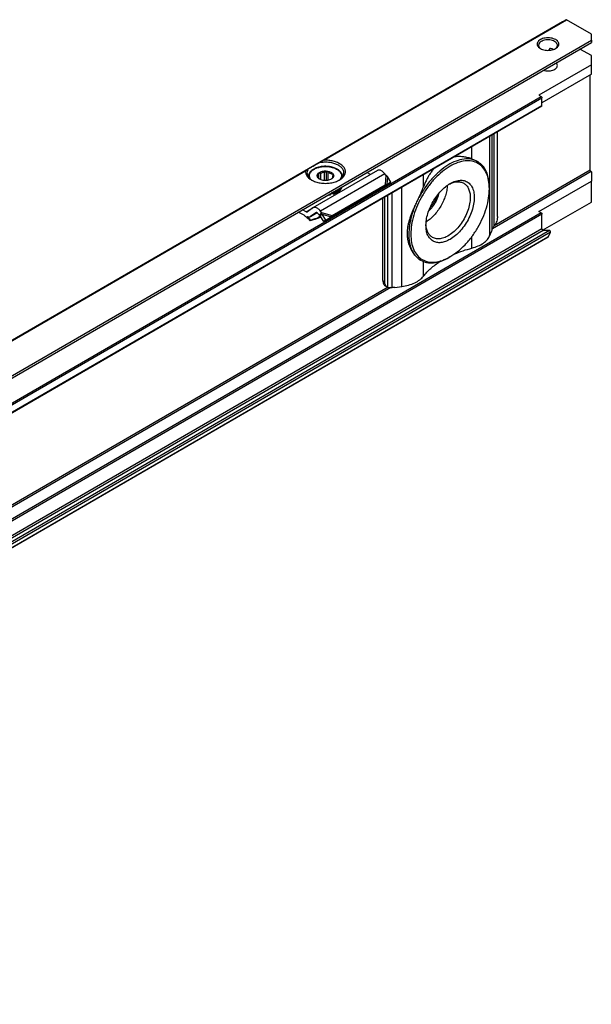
# Model space of a CAD drawing. Header units: millimetres. Extents: x -418 to 2750, y -1084 to 1393.
# Tile 72 of 74: x 2091 to 2191, y 1220 to 1393. Entities that reach past the tile are written whole.
import ezdxf

# ---------------------------------------------------------------- set-up
doc = ezdxf.new("R2010")
doc.units = ezdxf.units.MM

# ---------------------------------------------------------------- blocks, each defined once
blk = doc.blocks.new('SOPORTE_SV2__32', base_point=(669.09, 483.45))
at = {"color": 7, "linetype": 'Continuous'}
for p, q in [((2185.87, 1392.76), (669.13, 514.91)), ((2185.87, 1392.76), (2186.5, 1393.12)), ((2190.96, 1390.59), (2186.6, 1393.11)), ((676.25, 512.46), (2190.96, 1389.13)), ((2190.96, 1389.52), (2190.96, 1390.59)), ((2190.96, 1389.52), (2190.96, 1389.13)), ((2183.58, 1387.76), (2183.58, 1387.92)), ((2190.96, 1386.84), (2188.97, 1387.98)), ((2190.96, 1385.2), (2190.96, 1386.84)), ((2190.96, 1385.2), (2181.76, 1379.88)), ((2190.96, 1383.57), (2190.96, 1385.2)), ((2190.96, 1383.57), (2182.29, 1378.55)), ((2190.78, 1366.71), (2190.78, 1383.47)), ((2181.76, 1379.88), (2182.15, 1379.65)), ((2182.29, 1378.1), (2182.29, 1379.41)), ((686.72, 512.44), (2182.25, 1378.01)), ((2174.5, 1358.62), (2174.5, 1373.52)), ((2153.41, 1366.68), (2142.1, 1360.13)), ((2171, 1368.23), (2170.97, 1368.26)), ((2141.29, 1365.59), (2141.29, 1365.51)), ((2143.1, 1365.29), (2143.1, 1365.93)), ((2143.15, 1365.25), (2143.15, 1366.25)), ((2143.48, 1365.05), (2143.48, 1366.22)), ((2144.14, 1364.91), (2144.14, 1366.37)), ((2144.48, 1364.92), (2144.48, 1366.57)), ((2144.77, 1364.96), (2144.77, 1366.32)), ((2145.57, 1365.52), (2145.57, 1365.73)), ((2147.29, 1365.59), (2147.29, 1365.51)), ((2152.22, 1365.99), (2151.56, 1366.33)), ((2154.91, 1365.85), (2154.71, 1366.11)), ((2155.79, 1364.6), (2155.18, 1365.62)), ((2190.96, 1366.45), (2190.92, 1366.47)), ((2190.96, 1366.45), (2190.96, 1364.81)), ((2145.09, 1358.3), (2154.4, 1363.69)), ((2145.46, 1358.79), (2154.77, 1364.18)), ((2154.44, 1363.74), (2154.4, 1363.69)), ((2154.55, 1363.88), (2154.44, 1363.74)), ((2154.54, 1363.85), (2155.2, 1364.19)), ((2154.77, 1364.18), (2154.55, 1363.88)), ((2154.7, 1363.97), (2154.65, 1363.93)), ((2155.05, 1364.21), (2154.7, 1363.97)), ((2155.05, 1364.21), (2155.79, 1364.6)), ((2155.79, 1364.6), (2155.2, 1364.19)), ((2173.07, 1363.47), (2173.07, 1363.67)), ((2181.76, 1359.49), (2190.96, 1364.81)), ((2190.96, 1361.14), (2190.96, 1364.81)), ((2145.19, 1362.58), (2145.19, 1362.42)), ((2145.65, 1362.69), (2145.65, 1362.53)), ((2154.36, 1347.35), (2154.36, 1361.87)), ((2154.7, 1347.16), (2154.7, 1362.06)), ((2140.91, 1359.44), (2140.24, 1359.78)), ((2142.05, 1360.1), (2141.16, 1359.44)), ((2182.41, 1356.2), (2190.96, 1361.14)), ((2140.54, 1358.81), (2139.49, 1359.34)), ((2141.68, 1357.97), (2141.63, 1357.85)), ((2142.83, 1359.25), (2141.64, 1358.56)), ((2142.58, 1359.25), (2141.69, 1358.59)), ((2143.54, 1358.47), (2142.88, 1358.26)), ((2142.94, 1358.37), (2142.9, 1358.3)), ((2142.94, 1358.37), (2143.48, 1358.55)), ((2143.23, 1358.81), (2143.03, 1359.07)), ((2143.38, 1359.01), (2143.23, 1358.81)), ((2143.51, 1358.83), (2143.37, 1358.73)), ((2144.02, 1357.72), (2143.37, 1358.73)), ((2143.6, 1359.3), (2143.38, 1359.01)), ((2143.6, 1359.3), (2143.4, 1359.56)), ((2143.71, 1358.98), (2143.51, 1358.83)), ((2144.35, 1357.98), (2143.71, 1358.98)), ((2144.02, 1357.72), (2144.94, 1358.29)), ((2144.35, 1357.98), (2144.02, 1357.72)), ((2144.35, 1357.98), (2145.27, 1358.55)), ((2145.07, 1358.39), (2144.94, 1358.29)), ((2145.27, 1358.55), (2145.07, 1358.39)), ((2182.15, 1359.27), (2181.76, 1359.49)), ((2182.29, 1356.42), (2182.29, 1359.02)), ((2183.35, 1354.95), (687.82, 489.38)), ((2173.14, 1355.25), (2173.42, 1355.97)), ((2183.6, 1356.14), (2182.5, 1356.16)), ((2183.38, 1354.98), (2183.8, 1355.82)), ((2166.15, 1351.51), (2165.97, 1351.41)), ((2160.99, 1350.92), (2160.95, 1350.95)), ((2154.78, 1346.44), (2155.11, 1346.24)), ((2156.45, 1346.15), (2157.69, 1346.31))]:
    blk.add_line(p, q, dxfattribs=at)
at = {"color": 3, "linetype": 'Continuous'}
for p, q in [((2143.71, 1368.36), (2186.5, 1393.12)), ((2144, 1368.46), (2186.6, 1393.11)), ((2185.87, 1392.76), (2185.87, 1392.76)), ((676.05, 512.73), (2190.96, 1389.52)), ((686.62, 514.08), (2182.15, 1379.65)), ((686.76, 513.83), (2182.29, 1379.41)), ((686.76, 512.53), (2182.29, 1378.1)), ((2173.14, 1355.25), (2173.14, 1372.74)), ((2173.53, 1356.27), (2173.53, 1372.96)), ((2173.93, 1356.98), (2173.93, 1373.2)), ((2170, 1368.7), (2170, 1370.92)), ((2034.11, 1304.92), (2140.89, 1366.73)), ((2034.4, 1305.03), (2140.8, 1366.61)), ((2190.78, 1366.71), (2173.91, 1356.95)), ((2154.71, 1366.11), (2143.4, 1359.56)), ((2154.91, 1365.85), (2154.77, 1364.18)), ((2155.18, 1365.62), (2155.05, 1364.21)), ((2161.5, 1363.78), (2161.5, 1366)), ((2190.92, 1366.47), (2173.6, 1356.44)), ((2157.69, 1346.31), (2157.69, 1363.8)), ((2155.26, 1346.18), (2155.26, 1362.39)), ((2155.99, 1346.12), (2155.99, 1362.81)), ((2140.91, 1359.44), (2142.05, 1360.1)), ((2182.15, 1359.27), (686.62, 493.69)), ((2182.29, 1359.02), (686.76, 493.45)), ((2142.82, 1359.25), (2141.69, 1358.59)), ((2142.58, 1359.25), (2142.61, 1359.27)), ((2142.9, 1358.3), (2142.88, 1358.26)), ((2143.42, 1358.65), (2142.94, 1358.37)), ((2143.6, 1359.3), (2145.46, 1358.79)), ((2143.71, 1358.98), (2145.27, 1358.55)), ((2182.29, 1356.42), (686.76, 490.85)), ((2182.5, 1356.16), (686.97, 490.58)), ((2183.38, 1354.98), (687.85, 489.41)), ((2183.6, 1356.14), (688.07, 490.57)), ((2183.8, 1355.82), (688.27, 490.24)), ((2170, 1353.05), (2170, 1355.07)), ((2161.5, 1348.13), (2161.5, 1350.68)), ((2155.77, 1346.12), (2007.43, 1260.27)), ((2155.29, 1346.17), (2007.74, 1260.77)), ((2154.36, 1347.35), (2154.7, 1347.16))]:
    blk.add_line(p, q, dxfattribs=at)
at = {"color": 7, "linetype": 'Continuous'}
for points, knots in [([(2185.87, 1392.76), (2185.87, 1392.76), (2185.87, 1392.76), (2185.87, 1392.76), (2185.87, 1392.76)], [0, 0, 0, 0, 0.0001066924, 0.0002133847, 0.0002133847, 0.0002133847, 0.0002133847]), ([(2186.6, 1393.11), (2186.58, 1393.12), (2186.55, 1393.14), (2186.51, 1393.13), (2186.5, 1393.12)], [0, 0, 0, 0, 0.0573272, 0.1040441, 0.1040441, 0.1040441, 0.1040441]), ([(2184.7, 1389.63), (2184.57, 1389.69), (2184.3, 1389.82), (2183.84, 1389.92), (2183.35, 1389.96), (2182.87, 1389.92), (2182.41, 1389.82), (2182.02, 1389.65), (2181.71, 1389.42), (2181.5, 1389.15), (2181.43, 1388.84), (2181.51, 1388.54), (2181.71, 1388.27), (2181.91, 1388.14), (2182.02, 1388.07)], [0, 0, 0, 0, 0.431098, 0.902937, 1.396732, 1.890447, 2.362057, 2.792814, 3.171045, 3.497161, 3.789201, 4.081646, 4.408752, 4.788148, 4.788148, 4.788148, 4.788148]), ([(2184.52, 1389.32), (2184.39, 1389.38), (2184.13, 1389.51), (2183.67, 1389.59), (2183.2, 1389.61), (2182.73, 1389.54), (2182.32, 1389.4), (2181.99, 1389.2), (2181.75, 1388.95), (2181.72, 1388.74), (2181.7, 1388.64)], [0, 0, 0, 0, 0.423238, 0.888817, 1.372639, 1.847249, 2.286851, 2.672672, 2.999845, 3.28602, 3.28602, 3.28602, 3.28602]), ([(2185, 1388.64), (2185, 1388.71), (2184.98, 1388.84), (2184.88, 1389.02), (2184.73, 1389.19), (2184.59, 1389.27), (2184.52, 1389.32)], [0, 0, 0, 0, 0.1889853, 0.3912473, 0.6159874, 0.8670823, 0.8670823, 0.8670823, 0.8670823]), ([(2184.69, 1388.07), (2184.8, 1388.14), (2185, 1388.27), (2185.2, 1388.54), (2185.28, 1388.85), (2185.2, 1389.15), (2185, 1389.43), (2184.8, 1389.56), (2184.7, 1389.63)], [0, 0, 0, 0, 0.379809, 0.707216, 0.999947, 1.292408, 1.619154, 1.998185, 1.998185, 1.998185, 1.998185]), ([(2181.7, 1388.64), (2181.71, 1388.59), (2181.72, 1388.47), (2181.81, 1388.3), (2181.94, 1388.14), (2182.05, 1388.06), (2182.11, 1388.02)], [0, 0, 0, 0, 0.1721846, 0.3545772, 0.5546937, 0.7763357, 0.7763357, 0.7763357, 0.7763357]), ([(2182.02, 1388.07), (2182.15, 1388), (2182.42, 1387.87), (2182.87, 1387.77), (2183.35, 1387.74), (2183.84, 1387.77), (2184.29, 1387.87), (2184.56, 1388), (2184.69, 1388.07)], [0, 0, 0, 0, 0.429104, 0.898342, 1.389231, 1.88012, 2.349359, 2.778462, 2.778462, 2.778462, 2.778462]), ([(2183.81, 1388.05), (2183.8, 1388.06), (2183.77, 1388.06), (2183.73, 1388.06), (2183.71, 1388.05), (2183.69, 1388.05), (2183.67, 1388.04), (2183.65, 1388.03), (2183.64, 1388.02), (2183.62, 1388.01), (2183.61, 1388), (2183.6, 1387.98), (2183.59, 1387.97), (2183.58, 1387.95), (2183.58, 1387.94), (2183.58, 1387.93), (2183.58, 1387.92), (2183.58, 1387.92), (2183.58, 1387.92)], [0, 0, 0, 0, 0.0416557, 0.0820483, 0.1037238, 0.121655, 0.1412359, 0.1602375, 0.1810948, 0.1976102, 0.2159484, 0.2337232, 0.2518227, 0.2664024, 0.2839999, 0.298648, 0.3011837, 0.3038082, 0.3038082, 0.3038082, 0.3038082]), ([(2184.33, 1387.91), (2184.25, 1387.94), (2184.08, 1388), (2183.9, 1388.04), (2183.81, 1388.05)], [0, 0, 0, 0, 0.2647998, 0.5441683, 0.5441683, 0.5441683, 0.5441683]), ([(2184.6, 1388.02), (2184.66, 1388.06), (2184.77, 1388.14), (2184.9, 1388.3), (2184.99, 1388.47), (2185, 1388.59), (2185, 1388.64)], [0, 0, 0, 0, 0.2216421, 0.4217585, 0.6041512, 0.7763357, 0.7763357, 0.7763357, 0.7763357]), ([(2182.55, 1384.26), (2182.68, 1384.23), (2182.95, 1384.16), (2183.37, 1384.13), (2183.79, 1384.16), (2184.18, 1384.26), (2184.52, 1384.41), (2184.78, 1384.6), (2184.97, 1384.83), (2184.99, 1385.01), (2185, 1385.1)], [0, 0, 0, 0, 0.407949, 0.833928, 1.259177, 1.665034, 2.035674, 2.361307, 2.642378, 2.894213, 2.894213, 2.894213, 2.894213]), ([(2185, 1385.1), (2184.99, 1385.18), (2184.97, 1385.36), (2184.86, 1385.49), (2184.79, 1385.56)], [0, 0, 0, 0, 0.2469056, 0.5215336, 0.5215336, 0.5215336, 0.5215336]), ([(2182.15, 1379.65), (2182.17, 1379.64), (2182.21, 1379.61), (2182.25, 1379.55), (2182.29, 1379.48), (2182.29, 1379.43), (2182.29, 1379.41)], [0, 0, 0, 0, 0.0695843, 0.1466412, 0.2236607, 0.293145, 0.293145, 0.293145, 0.293145]), ([(2182.25, 1378.01), (2182.26, 1378.02), (2182.29, 1378.05), (2182.29, 1378.08), (2182.29, 1378.1)], [0, 0, 0, 0, 0.0465697, 0.1036576, 0.1036576, 0.1036576, 0.1036576]), ([(2143.71, 1368.36), (2143.65, 1368.32), (2143.54, 1368.26), (2143.38, 1368.16), (2143.21, 1368.07), (2143.1, 1368.01), (2143.05, 1367.98)], [0, 0, 0, 0, 0.1946467, 0.3830345, 0.5740973, 0.7596897, 0.7596897, 0.7596897, 0.7596897]), ([(2144, 1368.46), (2143.99, 1368.46), (2143.96, 1368.46), (2143.92, 1368.45), (2143.89, 1368.44), (2143.85, 1368.43), (2143.81, 1368.41), (2143.78, 1368.39), (2143.74, 1368.38), (2143.72, 1368.36), (2143.71, 1368.36)], [0, 0, 0, 0, 0.0417273, 0.0795377, 0.1180287, 0.1588505, 0.1946781, 0.2377192, 0.2792076, 0.3164848, 0.3164848, 0.3164848, 0.3164848]), ([(2146.75, 1365), (2146.94, 1365.12), (2147.28, 1365.35), (2147.65, 1365.81), (2147.82, 1366.32), (2147.76, 1366.84), (2147.47, 1367.33), (2147.01, 1367.75), (2146.39, 1368.08), (2145.66, 1368.32), (2144.85, 1368.47), (2144.29, 1368.46), (2144, 1368.46)], [0, 0, 0, 0, 0.654342, 1.224137, 1.732643, 2.227964, 2.764666, 3.378442, 4.0789, 4.855555, 5.685062, 6.536808, 6.536808, 6.536808, 6.536808]), ([(2173.07, 1363.47), (2173.04, 1363.96), (2173, 1364.9), (2172.61, 1366.19), (2171.97, 1367.23), (2171.08, 1367.98), (2169.99, 1368.37), (2168.76, 1368.4), (2167.45, 1368.08), (2166.11, 1367.44), (2164.77, 1366.5), (2163.49, 1365.3), (2162.3, 1363.88), (2161.27, 1362.3), (2160.41, 1360.61), (2159.78, 1358.87), (2159.36, 1357.16), (2159.31, 1356.03), (2159.28, 1355.49)], [0, 0, 0, 0, 1.480431, 2.804381, 3.995055, 5.107386, 6.220508, 7.413285, 8.740065, 10.223482, 11.859406, 13.624365, 15.481842, 17.387266, 19.292229, 21.148356, 22.911188, 24.544405, 24.544405, 24.544405, 24.544405]), ([(2171, 1368.23), (2170.64, 1368.4), (2169.88, 1368.73), (2168.55, 1368.72), (2167.15, 1368.35), (2165.71, 1367.62), (2164.29, 1366.56), (2162.94, 1365.23), (2161.7, 1363.67), (2161.03, 1362.5), (2160.69, 1361.91)], [0, 0, 0, 0, 1.188653, 2.468107, 3.899292, 5.505218, 7.277699, 9.186534, 11.187082, 13.226255, 13.226255, 13.226255, 13.226255]), ([(2170, 1368.7), (2169.89, 1368.74), (2169.67, 1368.82), (2169.31, 1368.92), (2168.94, 1369), (2168.57, 1369.06), (2168.2, 1369.09), (2167.76, 1369.11), (2167.26, 1369.09), (2166.88, 1369.03), (2166.69, 1369), (2166.67, 1368.99), (2166.67, 1368.99)], [0, 0, 0, 0, 0.338008, 0.711925, 1.118192, 1.45822, 1.830284, 2.231718, 2.784454, 3.340932, 3.363078, 3.385233, 3.385233, 3.385233, 3.385233]), ([(2170, 1368.7), (2170.08, 1368.67), (2170.26, 1368.6), (2170.51, 1368.49), (2170.74, 1368.38), (2170.89, 1368.3), (2170.97, 1368.26)], [0, 0, 0, 0, 0.283447, 0.558742, 0.817664, 1.069222, 1.069222, 1.069222, 1.069222]), ([(2140.8, 1366.61), (2140.79, 1366.46), (2140.79, 1366.15), (2141, 1365.71), (2141.34, 1365.31), (2141.66, 1365.11), (2141.82, 1365)], [0, 0, 0, 0, 0.44015, 0.904989, 1.424584, 2.012291, 2.012291, 2.012291, 2.012291]), ([(2140.89, 1366.73), (2140.88, 1366.72), (2140.86, 1366.71), (2140.84, 1366.68), (2140.82, 1366.66), (2140.81, 1366.65), (2140.8, 1366.63), (2140.8, 1366.61), (2140.8, 1366.61)], [0, 0, 0, 0, 0.0466591, 0.0792523, 0.0982794, 0.119041, 0.1390773, 0.1621412, 0.1621412, 0.1621412, 0.1621412]), ([(2141.28, 1366.95), (2141.25, 1366.93), (2141.18, 1366.89), (2141.08, 1366.84), (2140.99, 1366.78), (2140.92, 1366.75), (2140.89, 1366.73)], [0, 0, 0, 0, 0.1196414, 0.235563, 0.3440991, 0.4474869, 0.4474869, 0.4474869, 0.4474869]), ([(2141.28, 1366.95), (2141.21, 1366.84), (2141.07, 1366.62), (2141.05, 1366.36), (2141.04, 1366.24)], [0, 0, 0, 0, 0.3959861, 0.7662165, 0.7662165, 0.7662165, 0.7662165]), ([(2141.28, 1366.95), (2141.34, 1366.99), (2141.49, 1367.07), (2141.72, 1367.21), (2142, 1367.37), (2142.32, 1367.56), (2142.68, 1367.76), (2142.92, 1367.9), (2143.05, 1367.98)], [0, 0, 0, 0, 0.21784, 0.49188, 0.81738, 1.188711, 1.599453, 2.042502, 2.042502, 2.042502, 2.042502]), ([(2147.29, 1365.59), (2147.29, 1365.63), (2147.28, 1365.72), (2147.26, 1365.87), (2147.21, 1366.01), (2147.15, 1366.15), (2147.06, 1366.29), (2146.96, 1366.43), (2146.82, 1366.57), (2146.66, 1366.71), (2146.46, 1366.85), (2146.22, 1366.99), (2145.95, 1367.11), (2145.64, 1367.22), (2145.33, 1367.3), (2145.05, 1367.35), (2144.83, 1367.38), (2144.65, 1367.39), (2144.47, 1367.4), (2144.23, 1367.41), (2143.93, 1367.4), (2143.56, 1367.36), (2143.23, 1367.29), (2142.82, 1367.19), (2142.38, 1367.01), (2141.99, 1366.78), (2141.75, 1366.57), (2141.62, 1366.43), (2141.51, 1366.29), (2141.4, 1366.11), (2141.31, 1365.87), (2141.29, 1365.68), (2141.29, 1365.59)], [0, 0, 0, 0, 0.130555, 0.282171, 0.440313, 0.580597, 0.746619, 0.919992, 1.104136, 1.32911, 1.575695, 1.833927, 2.140651, 2.460293, 2.821365, 3.123822, 3.292374, 3.481267, 3.663829, 3.846826, 4.209964, 4.569711, 4.94011, 5.233242, 5.823109, 6.363237, 6.588211, 6.772355, 6.945728, 7.11175, 7.408314, 7.691312, 7.691312, 7.691312, 7.691312]), ([(2147.54, 1366.24), (2147.52, 1366.39), (2147.47, 1366.72), (2147.15, 1367.16), (2146.69, 1367.53), (2146.08, 1367.83), (2145.38, 1368.03), (2144.61, 1368.13), (2143.82, 1368.12), (2143.3, 1368.03), (2143.05, 1367.98)], [0, 0, 0, 0, 0.466803, 0.982486, 1.574651, 2.247055, 2.986259, 3.768129, 4.562817, 5.338886, 5.338886, 5.338886, 5.338886]), ([(2154.71, 1366.11), (2154.64, 1366.19), (2154.51, 1366.34), (2154.28, 1366.53), (2154.05, 1366.67), (2153.82, 1366.74), (2153.6, 1366.76), (2153.47, 1366.7), (2153.41, 1366.68)], [0, 0, 0, 0, 0.318961, 0.616971, 0.88702, 1.126112, 1.337253, 1.531194, 1.531194, 1.531194, 1.531194]), ([(2163.46, 1367.13), (2163.32, 1366.98), (2163.04, 1366.66), (2162.66, 1366.13), (2162.31, 1365.58), (2162.01, 1365), (2161.74, 1364.4), (2161.58, 1363.99), (2161.5, 1363.78)], [0, 0, 0, 0, 0.612705, 1.286731, 1.943975, 2.575798, 3.248881, 3.905333, 3.905333, 3.905333, 3.905333]), ([(2171.3, 1368.04), (2171.25, 1368.08), (2171.15, 1368.15), (2171.05, 1368.2), (2171, 1368.23)], [0, 0, 0, 0, 0.1747046, 0.3490898, 0.3490898, 0.3490898, 0.3490898]), ([(2171.3, 1368.04), (2171.36, 1367.99), (2171.49, 1367.87), (2171.67, 1367.7), (2171.85, 1367.53), (2171.95, 1367.41), (2172.01, 1367.35)], [0, 0, 0, 0, 0.2591166, 0.5123818, 0.7548335, 0.9924199, 0.9924199, 0.9924199, 0.9924199]), ([(2173.07, 1363.67), (2173.05, 1364.04), (2173.03, 1364.74), (2172.83, 1365.73), (2172.51, 1366.62), (2172.17, 1367.11), (2172.01, 1367.35)], [0, 0, 0, 0, 1.089484, 2.097976, 3.029125, 3.894212, 3.894212, 3.894212, 3.894212]), ([(2190.92, 1366.47), (2190.9, 1366.48), (2190.86, 1366.51), (2190.82, 1366.57), (2190.79, 1366.64), (2190.78, 1366.69), (2190.78, 1366.71)], [0, 0, 0, 0, 0.0695843, 0.1466412, 0.2236607, 0.293145, 0.293145, 0.293145, 0.293145]), ([(2141.04, 1366.24), (2141.05, 1366.12), (2141.07, 1365.87), (2141.26, 1365.53), (2141.54, 1365.21), (2141.78, 1365.04), (2141.91, 1364.95)], [0, 0, 0, 0, 0.35601, 0.735085, 1.153705, 1.619508, 1.619508, 1.619508, 1.619508]), ([(2141.82, 1365), (2142.06, 1364.89), (2142.56, 1364.65), (2143.4, 1364.46), (2144.29, 1364.39), (2145.18, 1364.46), (2146.02, 1364.65), (2146.52, 1364.89), (2146.75, 1365)], [0, 0, 0, 0, 0.790454, 1.654841, 2.55911, 3.463379, 4.327766, 5.11822, 5.11822, 5.11822, 5.11822]), ([(2143.27, 1365.15), (2143.19, 1365.2), (2143.05, 1365.29), (2142.9, 1365.48), (2142.83, 1365.69), (2142.85, 1365.9), (2142.95, 1366.1), (2143.07, 1366.2), (2143.13, 1366.26)], [0, 0, 0, 0, 0.266969, 0.499966, 0.707901, 0.909447, 1.126313, 1.37333, 1.37333, 1.37333, 1.37333]), ([(2142.95, 1365.43), (2142.96, 1365.43), (2142.96, 1365.44), (2142.98, 1365.47), (2142.99, 1365.49), (2143, 1365.51), (2143, 1365.52)], [0, 0, 0, 0, 0.020855, 0.0441775, 0.0727875, 0.1049394, 0.1049394, 0.1049394, 0.1049394]), ([(2143.24, 1365.18), (2143.21, 1365.2), (2143.16, 1365.24), (2143.09, 1365.3), (2143.02, 1365.36), (2142.97, 1365.4), (2142.95, 1365.43)], [0, 0, 0, 0, 0.0912877, 0.1877075, 0.2808739, 0.3793, 0.3793, 0.3793, 0.3793]), ([(2142.99, 1365.63), (2142.99, 1365.68), (2143, 1365.79), (2143.07, 1365.88), (2143.1, 1365.93)], [0, 0, 0, 0, 0.1571311, 0.3264228, 0.3264228, 0.3264228, 0.3264228]), ([(2143, 1365.52), (2143, 1365.54), (2142.99, 1365.57), (2142.99, 1365.61), (2142.99, 1365.63)], [0, 0, 0, 0, 0.0541749, 0.1078159, 0.1078159, 0.1078159, 0.1078159]), ([(2143.1, 1365.93), (2143.1, 1365.95), (2143.11, 1366.01), (2143.12, 1366.09), (2143.13, 1366.17), (2143.14, 1366.23), (2143.15, 1366.25)], [0, 0, 0, 0, 0.0765587, 0.1596244, 0.2416197, 0.3297372, 0.3297372, 0.3297372, 0.3297372]), ([(2143.13, 1366.26), (2143.23, 1366.32), (2143.42, 1366.44), (2143.77, 1366.54), (2144.14, 1366.59), (2144.53, 1366.59), (2144.91, 1366.52), (2145.24, 1366.4), (2145.5, 1366.23), (2145.68, 1366.02), (2145.76, 1365.78), (2145.71, 1365.53), (2145.55, 1365.31), (2145.39, 1365.21), (2145.31, 1365.15)], [0, 0, 0, 0, 0.323162, 0.68559, 1.073338, 1.468156, 1.850703, 2.203563, 2.5146, 2.781313, 3.016137, 3.247277, 3.505123, 3.805981, 3.805981, 3.805981, 3.805981]), ([(2143.15, 1366.25), (2143.17, 1366.25), (2143.23, 1366.24), (2143.31, 1366.23), (2143.4, 1366.22), (2143.46, 1366.22), (2143.48, 1366.22)], [0, 0, 0, 0, 0.0854141, 0.1678268, 0.2551164, 0.3400891, 0.3400891, 0.3400891, 0.3400891]), ([(2143.32, 1365.12), (2143.31, 1365.13), (2143.28, 1365.15), (2143.25, 1365.17), (2143.24, 1365.18)], [0, 0, 0, 0, 0.051152, 0.100932, 0.100932, 0.100932, 0.100932]), ([(2145.31, 1365.15), (2145.21, 1365.1), (2145, 1365), (2144.66, 1364.93), (2144.29, 1364.9), (2143.92, 1364.93), (2143.57, 1365), (2143.36, 1365.1), (2143.27, 1365.15)], [0, 0, 0, 0, 0.327474, 0.685577, 1.060203, 1.434829, 1.792932, 2.120405, 2.120405, 2.120405, 2.120405]), ([(2143.48, 1366.22), (2143.59, 1366.26), (2143.8, 1366.34), (2144.03, 1366.36), (2144.14, 1366.37)], [0, 0, 0, 0, 0.3288441, 0.6820628, 0.6820628, 0.6820628, 0.6820628]), ([(2144.14, 1366.37), (2144.17, 1366.39), (2144.23, 1366.42), (2144.32, 1366.46), (2144.4, 1366.52), (2144.45, 1366.55), (2144.48, 1366.57)], [0, 0, 0, 0, 0.0951655, 0.1948316, 0.2905212, 0.3910209, 0.3910209, 0.3910209, 0.3910209]), ([(2144.48, 1366.57), (2144.51, 1366.55), (2144.55, 1366.5), (2144.62, 1366.44), (2144.7, 1366.38), (2144.75, 1366.34), (2144.77, 1366.32)], [0, 0, 0, 0, 0.0985006, 0.1917338, 0.2880791, 0.3793, 0.3793, 0.3793, 0.3793]), ([(2144.77, 1366.32), (2144.88, 1366.3), (2145.08, 1366.24), (2145.25, 1366.13), (2145.34, 1366.07)], [0, 0, 0, 0, 0.3295971, 0.6222375, 0.6222375, 0.6222375, 0.6222375]), ([(2145.43, 1365.23), (2145.41, 1365.22), (2145.38, 1365.2), (2145.34, 1365.17), (2145.31, 1365.15), (2145.29, 1365.14), (2145.28, 1365.14)], [0, 0, 0, 0, 0.0560233, 0.110517, 0.1433848, 0.1757255, 0.1757255, 0.1757255, 0.1757255]), ([(2145.34, 1366.07), (2145.36, 1366.07), (2145.41, 1366.06), (2145.48, 1366.06), (2145.55, 1366.05), (2145.6, 1366.06), (2145.62, 1366.06)], [0, 0, 0, 0, 0.0732353, 0.1477483, 0.2173539, 0.2890485, 0.2890485, 0.2890485, 0.2890485]), ([(2145.48, 1365.32), (2145.47, 1365.31), (2145.47, 1365.29), (2145.45, 1365.27), (2145.44, 1365.25), (2145.43, 1365.24), (2145.43, 1365.23)], [0, 0, 0, 0, 0.0321402, 0.0607412, 0.0840751, 0.1049394, 0.1049394, 0.1049394, 0.1049394]), ([(2145.59, 1365.63), (2145.58, 1365.57), (2145.57, 1365.46), (2145.51, 1365.37), (2145.48, 1365.32)], [0, 0, 0, 0, 0.1571311, 0.3264228, 0.3264228, 0.3264228, 0.3264228]), ([(2145.62, 1366.06), (2145.62, 1366.03), (2145.61, 1365.97), (2145.6, 1365.89), (2145.59, 1365.81), (2145.58, 1365.76), (2145.57, 1365.73)], [0, 0, 0, 0, 0.0879914, 0.1698783, 0.2530704, 0.3297372, 0.3297372, 0.3297372, 0.3297372]), ([(2145.57, 1365.73), (2145.58, 1365.71), (2145.59, 1365.68), (2145.59, 1365.64), (2145.59, 1365.63)], [0, 0, 0, 0, 0.0541749, 0.1078159, 0.1078159, 0.1078159, 0.1078159]), ([(2146.66, 1364.95), (2146.79, 1365.04), (2147.03, 1365.21), (2147.31, 1365.53), (2147.5, 1365.87), (2147.53, 1366.12), (2147.54, 1366.24)], [0, 0, 0, 0, 0.465803, 0.884422, 1.263498, 1.619508, 1.619508, 1.619508, 1.619508]), ([(2155.18, 1365.62), (2155.15, 1365.64), (2155.11, 1365.68), (2155.05, 1365.74), (2154.98, 1365.79), (2154.94, 1365.83), (2154.91, 1365.85)], [0, 0, 0, 0, 0.0895884, 0.1740072, 0.2572923, 0.3493827, 0.3493827, 0.3493827, 0.3493827]), ([(2166.19, 1364.38), (2166.5, 1364.54), (2167.07, 1364.83), (2167.99, 1365), (2168.83, 1364.89), (2169.54, 1364.47), (2170.06, 1363.8), (2170.36, 1362.92), (2170.45, 1361.88), (2170.33, 1360.74), (2170.01, 1359.53), (2169.51, 1358.32), (2168.84, 1357.17), (2168.05, 1356.13), (2167.17, 1355.24), (2166.49, 1354.8), (2166.17, 1354.58)], [0, 0, 0, 0, 1.031569, 1.939191, 2.750204, 3.524049, 4.335656, 5.244234, 6.276854, 7.431623, 8.686326, 10.005829, 11.347826, 12.667695, 13.92309, 15.078797, 15.078797, 15.078797, 15.078797]), ([(2147.09, 1363.74), (2147, 1363.63), (2146.81, 1363.4), (2146.42, 1363.13), (2145.95, 1362.9), (2145.6, 1362.8), (2145.42, 1362.75)], [0, 0, 0, 0, 0.419388, 0.890235, 1.411843, 1.976413, 1.976413, 1.976413, 1.976413]), ([(2145.65, 1362.53), (2145.85, 1362.6), (2146.24, 1362.73), (2146.72, 1363.04), (2147.09, 1363.4), (2147.21, 1363.7), (2147.26, 1363.84)], [0, 0, 0, 0, 0.641245, 1.215663, 1.718015, 2.160758, 2.160758, 2.160758, 2.160758]), ([(2145.65, 1362.69), (2145.83, 1362.75), (2146.17, 1362.87), (2146.61, 1363.13), (2146.97, 1363.43), (2147.12, 1363.68), (2147.19, 1363.8)], [0, 0, 0, 0, 0.56497, 1.079819, 1.539194, 1.947249, 1.947249, 1.947249, 1.947249]), ([(2154.65, 1363.93), (2154.63, 1363.92), (2154.59, 1363.89), (2154.53, 1363.84), (2154.48, 1363.79), (2154.45, 1363.76), (2154.44, 1363.74)], [0, 0, 0, 0, 0.0781942, 0.1438646, 0.2109584, 0.2850882, 0.2850882, 0.2850882, 0.2850882]), ([(2154.77, 1364.18), (2154.8, 1364.18), (2154.84, 1364.19), (2154.92, 1364.2), (2154.99, 1364.2), (2155.03, 1364.21), (2155.05, 1364.21)], [0, 0, 0, 0, 0.0787847, 0.1486466, 0.2222457, 0.2863987, 0.2863987, 0.2863987, 0.2863987]), ([(2160.69, 1361.91), (2160.77, 1362.06), (2160.91, 1362.38), (2161.12, 1362.85), (2161.32, 1363.31), (2161.44, 1363.63), (2161.5, 1363.78)], [0, 0, 0, 0, 0.519779, 1.03101, 1.543522, 2.042905, 2.042905, 2.042905, 2.042905]), ([(2161.93, 1357.02), (2161.95, 1357.36), (2161.98, 1358.06), (2162.24, 1359.11), (2162.63, 1360.18), (2163.16, 1361.22), (2163.8, 1362.2), (2164.53, 1363.07), (2165.32, 1363.82), (2165.9, 1364.2), (2166.19, 1364.38)], [0, 0, 0, 0, 1.007521, 2.095135, 3.24031, 4.415474, 5.590637, 6.735812, 7.823426, 8.830947, 8.830947, 8.830947, 8.830947]), ([(2165.67, 1364.05), (2165.65, 1363.75), (2165.59, 1363.15), (2165.35, 1362.23), (2165.01, 1361.31), (2164.55, 1360.42), (2164, 1359.57), (2163.38, 1358.81), (2162.7, 1358.15), (2162.2, 1357.8), (2161.96, 1357.63)], [0, 0, 0, 0, 0.883325, 1.828477, 2.817611, 3.829543, 4.841474, 5.830609, 6.77576, 7.659085, 7.659085, 7.659085, 7.659085]), ([(2166.01, 1364.27), (2166.24, 1364.38), (2166.68, 1364.59), (2167.37, 1364.72), (2168.02, 1364.69), (2168.39, 1364.52), (2168.57, 1364.44)], [0, 0, 0, 0, 0.769155, 1.461007, 2.088437, 2.678436, 2.678436, 2.678436, 2.678436]), ([(2166.15, 1351.51), (2166.61, 1351.81), (2167.56, 1352.42), (2168.84, 1353.64), (2170.03, 1355.06), (2171.07, 1356.64), (2171.93, 1358.34), (2172.56, 1360.07), (2172.98, 1361.79), (2173.04, 1362.92), (2173.07, 1363.47)], [0, 0, 0, 0, 1.637222, 3.404594, 5.265504, 7.175144, 9.084785, 10.945695, 12.713067, 14.350289, 14.350289, 14.350289, 14.350289]), ([(2168.57, 1364.44), (2168.74, 1364.32), (2169.1, 1364.06), (2169.45, 1363.46), (2169.67, 1362.74), (2169.7, 1362.21), (2169.71, 1361.93)], [0, 0, 0, 0, 0.626188, 1.296642, 2.04203, 2.875289, 2.875289, 2.875289, 2.875289]), ([(2144.7, 1362.36), (2144.78, 1362.36), (2144.94, 1362.38), (2145.11, 1362.41), (2145.19, 1362.42)], [0, 0, 0, 0, 0.2478533, 0.4926849, 0.4926849, 0.4926849, 0.4926849]), ([(2145.05, 1362.56), (2145.07, 1362.56), (2145.12, 1362.57), (2145.16, 1362.58), (2145.19, 1362.58)], [0, 0, 0, 0, 0.0692133, 0.138122, 0.138122, 0.138122, 0.138122]), ([(2145.17, 1362.63), (2145.17, 1362.62), (2145.17, 1362.61), (2145.18, 1362.59), (2145.19, 1362.58)], [0, 0, 0, 0, 0.02444959, 0.05025209, 0.05025209, 0.05025209, 0.05025209]), ([(2145.65, 1362.53), (2145.63, 1362.55), (2145.59, 1362.58), (2145.51, 1362.61), (2145.41, 1362.62), (2145.32, 1362.6), (2145.24, 1362.57), (2145.2, 1362.54), (2145.19, 1362.52)], [0, 0, 0, 0, 0.0735367, 0.1621451, 0.2593074, 0.3554137, 0.4412023, 0.5113348, 0.5113348, 0.5113348, 0.5113348]), ([(2145.42, 1362.75), (2145.41, 1362.75), (2145.39, 1362.75), (2145.37, 1362.74), (2145.36, 1362.74)], [0, 0, 0, 0, 0.03050122, 0.06108402, 0.06108402, 0.06108402, 0.06108402]), ([(2145.65, 1362.69), (2145.64, 1362.7), (2145.62, 1362.72), (2145.58, 1362.74), (2145.54, 1362.76), (2145.51, 1362.77), (2145.49, 1362.77)], [0, 0, 0, 0, 0.0384222, 0.0817, 0.1294604, 0.180702, 0.180702, 0.180702, 0.180702]), ([(2159.98, 1360.39), (2160.04, 1360.52), (2160.17, 1360.77), (2160.35, 1361.14), (2160.52, 1361.52), (2160.64, 1361.78), (2160.69, 1361.91)], [0, 0, 0, 0, 0.41371, 0.833461, 1.251311, 1.67277, 1.67277, 1.67277, 1.67277]), ([(2162.41, 1359.57), (2162.56, 1359.71), (2162.85, 1359.98), (2163.23, 1360.46), (2163.57, 1360.98), (2163.85, 1361.54), (2164.08, 1362.11), (2164.17, 1362.5), (2164.22, 1362.69)], [0, 0, 0, 0, 0.58827, 1.201661, 1.828033, 2.454405, 3.067796, 3.656067, 3.656067, 3.656067, 3.656067]), ([(2162.6, 1360.04), (2162.74, 1360.2), (2163.03, 1360.53), (2163.39, 1361.09), (2163.69, 1361.68), (2163.83, 1362.09), (2163.9, 1362.3)], [0, 0, 0, 0, 0.648659, 1.314288, 1.979918, 2.628576, 2.628576, 2.628576, 2.628576]), ([(2169.71, 1361.93), (2169.68, 1361.56), (2169.64, 1360.78), (2169.3, 1359.62), (2168.8, 1358.46), (2168.13, 1357.37), (2167.34, 1356.39), (2166.47, 1355.6), (2165.56, 1355.02), (2164.66, 1354.69), (2163.79, 1354.61), (2163.3, 1354.82), (2163.06, 1354.92)], [0, 0, 0, 0, 1.115347, 2.330673, 3.60782, 4.901116, 6.163054, 7.349737, 8.426782, 9.376579, 10.20771, 10.964124, 10.964124, 10.964124, 10.964124]), ([(2142.1, 1360.13), (2142.09, 1360.12), (2142.07, 1360.11), (2142.06, 1360.1), (2142.05, 1360.1)], [0, 0, 0, 0, 0.02788887, 0.05583578, 0.05583578, 0.05583578, 0.05583578]), ([(2143.4, 1359.56), (2143.33, 1359.64), (2143.2, 1359.8), (2142.97, 1359.99), (2142.73, 1360.12), (2142.5, 1360.2), (2142.28, 1360.21), (2142.16, 1360.15), (2142.1, 1360.13)], [0, 0, 0, 0, 0.318961, 0.616971, 0.88702, 1.126112, 1.337253, 1.531194, 1.531194, 1.531194, 1.531194]), ([(2159.98, 1351.81), (2159.89, 1351.93), (2159.7, 1352.17), (2159.46, 1352.57), (2159.23, 1353.02), (2159.07, 1353.41), (2158.95, 1353.75), (2158.88, 1354.01), (2158.82, 1354.27), (2158.75, 1354.63), (2158.69, 1355.09), (2158.67, 1355.65), (2158.69, 1356.21), (2158.76, 1356.8), (2158.88, 1357.38), (2159.04, 1357.98), (2159.23, 1358.57), (2159.46, 1359.18), (2159.71, 1359.79), (2159.89, 1360.19), (2159.98, 1360.39)], [0, 0, 0, 0, 0.455076, 0.936784, 1.396936, 1.948327, 2.222676, 2.474058, 2.752606, 3.011668, 3.591073, 4.120179, 4.705657, 5.277203, 5.882108, 6.490361, 7.124632, 7.766079, 8.429678, 9.096728, 9.096728, 9.096728, 9.096728]), ([(2159.98, 1360.39), (2159.78, 1359.84), (2159.37, 1358.75), (2159.02, 1357.1), (2158.88, 1355.53), (2159, 1354.1), (2159.32, 1352.83), (2159.77, 1352.14), (2159.98, 1351.81)], [0, 0, 0, 0, 1.781311, 3.473465, 5.046169, 6.479962, 7.771043, 8.936929, 8.936929, 8.936929, 8.936929]), ([(2140.54, 1358.81), (2140.73, 1358.66), (2141.11, 1358.36), (2141.46, 1358.02), (2141.63, 1357.85)], [0, 0, 0, 0, 0.715526, 1.456391, 1.456391, 1.456391, 1.456391]), ([(2140.91, 1359.44), (2140.95, 1359.42), (2141.03, 1359.39), (2141.11, 1359.42), (2141.14, 1359.43)], [0, 0, 0, 0, 0.1279345, 0.2345827, 0.2345827, 0.2345827, 0.2345827]), ([(2141.68, 1357.97), (2141.58, 1358.07), (2141.38, 1358.27), (2141.16, 1358.46), (2141.06, 1358.56)], [0, 0, 0, 0, 0.4316811, 0.8556339, 0.8556339, 0.8556339, 0.8556339]), ([(2141.64, 1358.56), (2141.6, 1358.54), (2141.52, 1358.5), (2141.37, 1358.49), (2141.21, 1358.5), (2141.11, 1358.54), (2141.06, 1358.56)], [0, 0, 0, 0, 0.1366038, 0.2796085, 0.4340577, 0.602995, 0.602995, 0.602995, 0.602995]), ([(2141.14, 1359.43), (2141.14, 1359.43), (2141.15, 1359.43), (2141.15, 1359.44), (2141.16, 1359.44)], [0, 0, 0, 0, 0.00929629, 0.01861192, 0.01861192, 0.01861192, 0.01861192]), ([(2142.88, 1358.26), (2142.78, 1358.22), (2142.57, 1358.15), (2142.26, 1358.05), (2141.95, 1357.95), (2141.74, 1357.88), (2141.63, 1357.85)], [0, 0, 0, 0, 0.327853, 0.656243, 0.98469, 1.313673, 1.313673, 1.313673, 1.313673]), ([(2141.69, 1358.59), (2141.68, 1358.59), (2141.67, 1358.58), (2141.65, 1358.57), (2141.64, 1358.56)], [0, 0, 0, 0, 0.02794691, 0.05583578, 0.05583578, 0.05583578, 0.05583578]), ([(2141.68, 1357.97), (2141.79, 1358), (2142, 1358.07), (2142.31, 1358.17), (2142.62, 1358.27), (2142.83, 1358.34), (2142.94, 1358.37)], [0, 0, 0, 0, 0.329746, 0.658974, 0.988125, 1.316736, 1.316736, 1.316736, 1.316736]), ([(2142.6, 1359.26), (2142.59, 1359.26), (2142.59, 1359.26), (2142.58, 1359.25), (2142.58, 1359.25)], [0, 0, 0, 0, 0.00929629, 0.01861192, 0.01861192, 0.01861192, 0.01861192]), ([(2143.03, 1359.07), (2143, 1359.11), (2142.93, 1359.19), (2142.82, 1359.26), (2142.7, 1359.3), (2142.63, 1359.27), (2142.6, 1359.26)], [0, 0, 0, 0, 0.1568648, 0.2952629, 0.4107357, 0.5088861, 0.5088861, 0.5088861, 0.5088861]), ([(2143.37, 1358.73), (2143.36, 1358.73), (2143.34, 1358.75), (2143.3, 1358.77), (2143.27, 1358.79), (2143.25, 1358.81), (2143.23, 1358.81)], [0, 0, 0, 0, 0.0408745, 0.0819997, 0.1230501, 0.1643534, 0.1643534, 0.1643534, 0.1643534]), ([(2143.71, 1358.98), (2143.7, 1359.01), (2143.68, 1359.06), (2143.66, 1359.14), (2143.63, 1359.22), (2143.61, 1359.27), (2143.6, 1359.3)], [0, 0, 0, 0, 0.0858164, 0.1713182, 0.2563992, 0.3377326, 0.3377326, 0.3377326, 0.3377326]), ([(2145.27, 1358.55), (2145.29, 1358.57), (2145.32, 1358.61), (2145.37, 1358.67), (2145.41, 1358.73), (2145.44, 1358.77), (2145.46, 1358.79)], [0, 0, 0, 0, 0.0791632, 0.1558153, 0.2299382, 0.3011448, 0.3011448, 0.3011448, 0.3011448]), ([(2174.5, 1358.62), (2174.49, 1358.48), (2174.47, 1358.21), (2174.35, 1357.79), (2174.18, 1357.37), (2174.01, 1357.11), (2173.93, 1356.98)], [0, 0, 0, 0, 0.398418, 0.832175, 1.288173, 1.750693, 1.750693, 1.750693, 1.750693]), ([(2182.15, 1359.27), (2182.17, 1359.25), (2182.21, 1359.22), (2182.25, 1359.16), (2182.29, 1359.09), (2182.29, 1359.04), (2182.29, 1359.02)], [0, 0, 0, 0, 0.0695843, 0.1466412, 0.2236607, 0.293145, 0.293145, 0.293145, 0.293145]), ([(2163.06, 1354.92), (2162.9, 1355.04), (2162.57, 1355.28), (2162.23, 1355.83), (2162, 1356.49), (2161.95, 1356.98), (2161.93, 1357.23)], [0, 0, 0, 0, 0.589999, 1.21743, 1.909281, 2.678436, 2.678436, 2.678436, 2.678436]), ([(2166.17, 1354.58), (2165.9, 1354.44), (2165.39, 1354.18), (2164.58, 1353.99), (2163.82, 1354), (2163.15, 1354.25), (2162.6, 1354.7), (2162.21, 1355.35), (2161.97, 1356.14), (2161.94, 1356.72), (2161.93, 1357.02)], [0, 0, 0, 0, 0.912872, 1.729352, 2.463369, 3.148367, 3.832879, 4.565601, 5.380339, 6.291374, 6.291374, 6.291374, 6.291374]), ([(2173.53, 1356.27), (2173.51, 1356.22), (2173.48, 1356.12), (2173.44, 1356.02), (2173.42, 1355.97)], [0, 0, 0, 0, 0.1667393, 0.3192904, 0.3192904, 0.3192904, 0.3192904]), ([(2173.53, 1356.27), (2173.55, 1356.33), (2173.59, 1356.44), (2173.69, 1356.62), (2173.8, 1356.8), (2173.89, 1356.92), (2173.93, 1356.98)], [0, 0, 0, 0, 0.1795326, 0.3788933, 0.5940942, 0.8214453, 0.8214453, 0.8214453, 0.8214453]), ([(2182.29, 1356.42), (2182.3, 1356.4), (2182.3, 1356.36), (2182.32, 1356.3), (2182.36, 1356.25), (2182.4, 1356.2), (2182.45, 1356.17), (2182.48, 1356.16), (2182.5, 1356.16)], [0, 0, 0, 0, 0.0591514, 0.1245698, 0.191665, 0.2554465, 0.3117368, 0.3586167, 0.3586167, 0.3586167, 0.3586167]), ([(2159.28, 1355.49), (2159.3, 1354.99), (2159.34, 1354.06), (2159.73, 1352.77), (2160.37, 1351.73), (2161.26, 1350.98), (2162.34, 1350.59), (2163.57, 1350.55), (2164.88, 1350.86), (2165.71, 1351.29), (2166.15, 1351.51)], [0, 0, 0, 0, 1.477141, 2.798511, 3.987042, 5.097103, 6.207163, 7.395695, 8.717064, 10.194205, 10.194205, 10.194205, 10.194205]), ([(2170, 1353.05), (2170.37, 1353.16), (2171.08, 1353.37), (2172, 1353.88), (2172.74, 1354.49), (2173.01, 1355.01), (2173.14, 1355.25)], [0, 0, 0, 0, 1.163911, 2.219114, 3.150389, 3.968074, 3.968074, 3.968074, 3.968074]), ([(2183.35, 1354.95), (2183.36, 1354.95), (2183.37, 1354.96), (2183.38, 1354.98), (2183.38, 1354.98)], [0, 0, 0, 0, 0.02117301, 0.04365722, 0.04365722, 0.04365722, 0.04365722]), ([(2183.8, 1355.82), (2183.8, 1355.84), (2183.81, 1355.88), (2183.8, 1355.95), (2183.77, 1356.02), (2183.72, 1356.08), (2183.67, 1356.13), (2183.62, 1356.14), (2183.6, 1356.14)], [0, 0, 0, 0, 0.0586558, 0.1305554, 0.2104936, 0.2900936, 0.3610972, 0.4187057, 0.4187057, 0.4187057, 0.4187057]), ([(2166.98, 1352.05), (2167.47, 1352.24), (2168.45, 1352.63), (2169.48, 1352.91), (2170, 1353.05)], [0, 0, 0, 0, 1.558601, 3.174184, 3.174184, 3.174184, 3.174184]), ([(2160.69, 1351.12), (2160.64, 1351.17), (2160.52, 1351.28), (2160.35, 1351.44), (2160.16, 1351.62), (2160.04, 1351.74), (2159.98, 1351.81)], [0, 0, 0, 0, 0.2310341, 0.4757294, 0.7261986, 0.9918478, 0.9918478, 0.9918478, 0.9918478]), ([(2160.95, 1350.95), (2160.93, 1350.96), (2160.89, 1350.98), (2160.82, 1351.02), (2160.76, 1351.07), (2160.72, 1351.1), (2160.69, 1351.12)], [0, 0, 0, 0, 0.0706352, 0.148623, 0.2232948, 0.3052361, 0.3052361, 0.3052361, 0.3052361]), ([(2160.69, 1351.12), (2160.74, 1351.08), (2160.84, 1351.01), (2160.94, 1350.95), (2160.99, 1350.92)], [0, 0, 0, 0, 0.1747069, 0.3490944, 0.3490944, 0.3490944, 0.3490944]), ([(2160.99, 1350.92), (2161.34, 1350.77), (2162.06, 1350.44), (2163.33, 1350.43), (2164.67, 1350.74), (2165.52, 1351.18), (2165.97, 1351.41)], [0, 0, 0, 0, 1.138524, 2.35753, 3.712781, 5.227798, 5.227798, 5.227798, 5.227798]), ([(2161.5, 1348.13), (2161.9, 1348.6), (2162.75, 1349.59), (2163.82, 1350.32), (2164.39, 1350.71)], [0, 0, 0, 0, 1.853687, 3.88452, 3.88452, 3.88452, 3.88452]), ([(2157.69, 1346.31), (2158.1, 1346.38), (2158.88, 1346.51), (2159.94, 1346.92), (2160.85, 1347.43), (2161.29, 1347.91), (2161.5, 1348.13)], [0, 0, 0, 0, 1.229604, 2.37558, 3.408576, 4.317336, 4.317336, 4.317336, 4.317336]), ([(2154.36, 1347.35), (2154.37, 1347.25), (2154.38, 1347.06), (2154.46, 1346.79), (2154.59, 1346.58), (2154.71, 1346.48), (2154.78, 1346.44)], [0, 0, 0, 0, 0.303003, 0.574054, 0.817855, 1.04556, 1.04556, 1.04556, 1.04556]), ([(2155.11, 1346.24), (2155.05, 1346.29), (2154.92, 1346.38), (2154.79, 1346.6), (2154.71, 1346.86), (2154.7, 1347.06), (2154.7, 1347.16)], [0, 0, 0, 0, 0.227705, 0.471506, 0.742556, 1.04556, 1.04556, 1.04556, 1.04556]), ([(2155.26, 1346.18), (2155.24, 1346.19), (2155.18, 1346.2), (2155.13, 1346.23), (2155.11, 1346.24)], [0, 0, 0, 0, 0.0838297, 0.1668091, 0.1668091, 0.1668091, 0.1668091]), ([(2155.26, 1346.18), (2155.31, 1346.17), (2155.42, 1346.14), (2155.59, 1346.13), (2155.78, 1346.12), (2155.92, 1346.12), (2155.99, 1346.12)], [0, 0, 0, 0, 0.1502726, 0.3200426, 0.5180519, 0.7310186, 0.7310186, 0.7310186, 0.7310186]), ([(2156.45, 1346.15), (2156.38, 1346.14), (2156.22, 1346.12), (2156.07, 1346.12), (2155.99, 1346.12)], [0, 0, 0, 0, 0.2337301, 0.4640681, 0.4640681, 0.4640681, 0.4640681])]:
    blk.add_open_spline(points, degree=3, knots=knots, dxfattribs=at)
at = {"color": 3, "linetype": 'Continuous'}
for points, knots in [([(2141.75, 1365.06), (2141.67, 1365.18), (2141.51, 1365.42), (2141.46, 1365.86), (2141.61, 1366.28), (2141.93, 1366.65), (2142.38, 1366.96), (2142.95, 1367.19), (2143.6, 1367.34), (2144.29, 1367.39), (2144.98, 1367.34), (2145.62, 1367.19), (2146.19, 1366.96), (2146.65, 1366.65), (2146.96, 1366.28), (2147.11, 1365.86), (2147.07, 1365.42), (2146.91, 1365.18), (2146.82, 1365.06)], [0, 0, 0, 0, 0.442276, 0.849638, 1.269579, 1.743138, 2.288883, 2.904447, 3.573387, 4.270945, 4.968504, 5.637444, 6.253008, 6.798753, 7.272312, 7.692253, 8.099614, 8.541891, 8.541891, 8.541891, 8.541891]), ([(2141.29, 1365.51), (2141.29, 1365.52), (2141.29, 1365.55), (2141.29, 1365.57), (2141.29, 1365.59)], [0, 0, 0, 0, 0.037525, 0.07501535, 0.07501535, 0.07501535, 0.07501535]), ([(2147.29, 1365.59), (2147.29, 1365.57), (2147.29, 1365.55), (2147.29, 1365.52), (2147.28, 1365.51)], [0, 0, 0, 0, 0.03749035, 0.07501535, 0.07501535, 0.07501535, 0.07501535])]:
    blk.add_open_spline(points, degree=3, knots=knots, dxfattribs=at)
blk = doc.blocks.new('Iso1', base_point=(735.25, 534.31))
blk.add_blockref('SOPORTE_SV2__32', (669.09, 483.45))

msp = doc.modelspace()

# ---------------------------------------------------------------- block references
msp.add_blockref('Iso1', (735.25, 534.31))

doc.saveas('drawing.dxf')
